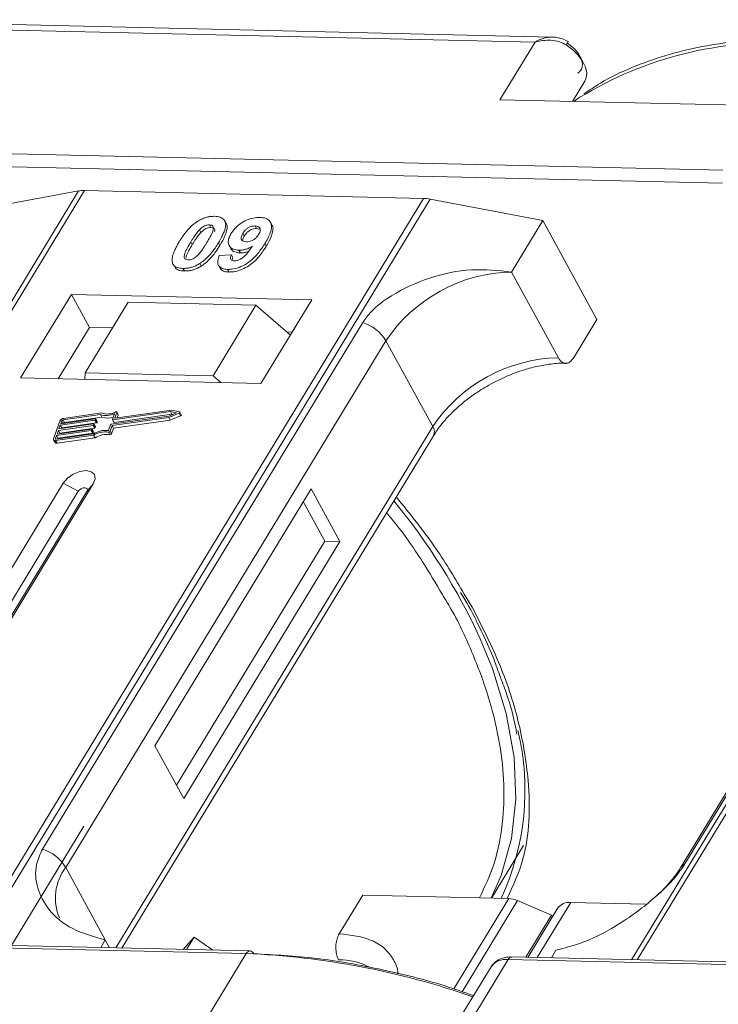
# Model space of a CAD drawing. Header units: millimetres. Extents: x 1675 to 3137, y 343 to 1376.
# Tile 51 of 84: x 2529 to 2562, y 1270 to 1317. Entities that reach past the tile are written whole.
import ezdxf

# ---------------------------------------------------------------- set-up
doc = ezdxf.new("R2010")
doc.units = ezdxf.units.MM

msp = doc.modelspace()

# ---------------------------------------------------------------- linework, layer by layer
at = {"color": 7, "linetype": 'Continuous', "lineweight": 15}
for p, q in [((2517.681, 1317.028), (2553.288, 1316.211)), ((2554.116, 1316.45), (2518.046, 1317.278)), ((2553.288, 1316.211), (2551.608, 1313.449)), ((2555.076, 1313.37), (2555.668, 1314.343)), ((2551.608, 1313.449), (2564.127, 1313.162)), ((2562.259, 1310.093), (2526.652, 1310.91)), ((2526.637, 1310.288), (2562.245, 1309.471)), ((2531.451, 1309.092), (2509.771, 1273.462)), ((2510.04, 1273.456), (2531.737, 1309.113)), ((2527.074, 1308.286), (2531.451, 1309.092)), ((2531.737, 1309.113), (2547.954, 1308.741)), ((2547.954, 1308.741), (2526.257, 1273.084)), ((2526.59, 1273.076), (2548.27, 1308.706)), ((2548.27, 1308.706), (2553.651, 1307.676)), ((2558.167, 1272.351), (2579.864, 1308.008)), ((2538.511, 1307.543), (2538.442, 1307.669)), ((2540.698, 1307.478), (2540.629, 1307.604)), ((2552.157, 1305.221), (2553.651, 1307.676)), ((2553.651, 1307.676), (2556.238, 1302.948)), ((2579.578, 1307.987), (2557.898, 1272.358)), ((2537.241, 1307.239), (2537.31, 1307.113)), ((2537.713, 1307.472), (2537.782, 1307.346)), ((2539.313, 1307.063), (2539.382, 1306.937)), ((2539.967, 1307.296), (2539.898, 1307.422)), ((2539.967, 1307.296), (2540.094, 1307.271)), ((2536.819, 1306.648), (2536.888, 1306.522)), ((2538.211, 1306.487), (2538.142, 1306.613)), ((2538.659, 1306.483), (2538.728, 1306.357)), ((2539.124, 1306.259), (2539.193, 1306.133)), ((2540.434, 1306.457), (2540.365, 1306.583)), ((2538.183, 1306.005), (2538.767, 1306.044)), ((2538.767, 1306.044), (2538.836, 1305.918)), ((2536.024, 1305.532), (2536.093, 1305.406)), ((2536.449, 1305.395), (2536.518, 1305.269)), ((2537.255, 1305.629), (2537.324, 1305.503)), ((2538.147, 1305.539), (2538.216, 1305.413)), ((2538.582, 1305.346), (2538.651, 1305.22)), ((2554.399, 1301.124), (2552.157, 1305.221)), ((2531.111, 1304.148), (2528.683, 1300.159)), ((2542.604, 1303.884), (2531.111, 1304.148)), ((2531.111, 1304.148), (2531.973, 1302.572)), ((2533.833, 1303.775), (2531.779, 1300.399)), ((2539.939, 1303.634), (2533.833, 1303.775)), ((2540.176, 1299.895), (2542.604, 1303.884)), ((2537.885, 1300.259), (2539.939, 1303.634)), ((2539.939, 1303.634), (2541.583, 1302.207)), ((2555.117, 1301.107), (2556.238, 1302.948)), ((2545.045, 1302.813), (2529.732, 1277.647)), ((2531.973, 1302.572), (2530.479, 1300.117)), ((2533.086, 1302.547), (2531.973, 1302.572)), ((2541.67, 1302.35), (2541.412, 1302.356)), ((2530.84, 1276.77), (2546.153, 1301.936)), ((2548.394, 1297.838), (2546.153, 1301.936)), ((2575.553, 1301.921), (2560.24, 1276.756)), ((2560.454, 1276.942), (2575.767, 1302.108)), ((2528.683, 1300.159), (2540.176, 1299.895)), ((2531.779, 1300.399), (2531.756, 1300.088)), ((2537.885, 1300.259), (2531.779, 1300.399)), ((2538.253, 1299.939), (2537.885, 1300.259)), ((2535.897, 1298.622), (2533.21, 1298.241)), ((2536.285, 1298.54), (2535.897, 1298.622)), ((2532.241, 1298.137), (2530.581, 1297.901)), ((2530.606, 1297.972), (2532.266, 1298.208)), ((2532.504, 1298.409), (2530.716, 1298.156)), ((2530.716, 1298.156), (2530.785, 1298.03)), ((2532.558, 1298.484), (2530.741, 1298.227)), ((2530.785, 1298.03), (2532.573, 1298.283)), ((2532.31, 1298.011), (2532.241, 1298.137)), ((2532.283, 1298.193), (2532.27, 1298.158)), ((2532.339, 1298.031), (2532.27, 1298.158)), ((2532.352, 1298.076), (2532.283, 1298.202)), ((2532.352, 1298.067), (2532.283, 1298.193)), ((2532.573, 1298.283), (2532.504, 1298.409)), ((2533.017, 1297.944), (2535.776, 1298.336)), ((2533.06, 1297.883), (2535.769, 1298.267)), ((2533.077, 1298.171), (2533.175, 1298.445)), ((2533.077, 1298.162), (2533.146, 1298.036)), ((2535.853, 1298.548), (2533.093, 1298.157)), ((2533.162, 1298.031), (2533.093, 1298.157)), ((2533.129, 1297.757), (2535.838, 1298.141)), ((2533.162, 1298.031), (2535.922, 1298.422)), ((2533.194, 1298.255), (2533.286, 1298.512)), ((2533.202, 1298.241), (2533.194, 1298.255)), ((2533.354, 1298.404), (2533.285, 1298.53)), ((2533.286, 1298.512), (2533.355, 1298.386)), ((2533.308, 1298.254), (2533.355, 1298.386)), ((2535.769, 1298.267), (2536.261, 1298.474)), ((2535.838, 1298.141), (2535.769, 1298.267)), ((2535.776, 1298.336), (2536.138, 1298.488)), ((2535.838, 1298.141), (2536.33, 1298.348)), ((2536.138, 1298.488), (2535.853, 1298.548)), ((2535.922, 1298.422), (2535.853, 1298.548)), ((2535.922, 1298.422), (2535.962, 1298.414)), ((2536.261, 1298.474), (2536.33, 1298.348)), ((2536.369, 1298.403), (2536.3, 1298.529)), ((2530.565, 1298.101), (2530.26, 1297.249)), ((2530.428, 1297.475), (2532.088, 1297.711)), ((2530.491, 1297.653), (2530.428, 1297.475)), ((2532.152, 1297.888), (2530.491, 1297.653)), ((2530.56, 1297.527), (2530.491, 1297.653)), ((2530.517, 1297.724), (2532.177, 1297.959)), ((2530.581, 1297.901), (2530.517, 1297.724)), ((2530.56, 1297.527), (2532.221, 1297.762)), ((2530.65, 1297.775), (2530.581, 1297.901)), ((2530.657, 1298.114), (2530.606, 1297.972)), ((2530.637, 1297.741), (2530.65, 1297.775)), ((2530.65, 1297.775), (2532.31, 1298.011)), ((2530.725, 1297.989), (2530.657, 1298.114)), ((2532.105, 1297.697), (2532.092, 1297.661)), ((2532.161, 1297.535), (2532.092, 1297.661)), ((2532.173, 1297.58), (2532.104, 1297.706)), ((2532.105, 1297.697), (2532.174, 1297.57)), ((2532.221, 1297.762), (2532.152, 1297.888)), ((2532.194, 1297.945), (2532.181, 1297.909)), ((2532.25, 1297.783), (2532.181, 1297.909)), ((2532.262, 1297.828), (2532.194, 1297.954)), ((2532.263, 1297.819), (2532.194, 1297.945)), ((2532.25, 1297.783), (2532.263, 1297.819)), ((2532.339, 1298.031), (2532.352, 1298.067)), ((2532.889, 1297.649), (2532.987, 1297.923)), ((2532.961, 1297.608), (2533.06, 1297.883)), ((2533.03, 1297.482), (2533.129, 1297.757)), ((2533.129, 1297.757), (2533.06, 1297.883)), ((2548.394, 1297.838), (2533.234, 1272.924)), ((2530.261, 1297.195), (2530.33, 1297.068)), ((2530.402, 1297.404), (2530.351, 1297.262)), ((2530.351, 1297.262), (2530.367, 1297.234)), ((2530.359, 1297.163), (2532.175, 1297.421)), ((2530.384, 1297.234), (2532.172, 1297.487)), ((2532.063, 1297.64), (2530.402, 1297.404)), ((2530.471, 1297.278), (2530.402, 1297.404)), ((2530.428, 1297.036), (2532.244, 1297.294)), ((2530.459, 1297.244), (2530.471, 1297.278)), ((2530.471, 1297.278), (2532.132, 1297.514)), ((2530.548, 1297.492), (2530.56, 1297.527)), ((2532.132, 1297.514), (2532.063, 1297.64)), ((2532.161, 1297.535), (2532.174, 1297.57)), ((2532.244, 1297.294), (2532.175, 1297.421)), ((2532.884, 1297.567), (2532.953, 1297.441)), ((2533.03, 1297.482), (2532.961, 1297.608)), ((2533.532, 1272.917), (2548.428, 1297.397)), ((2530.428, 1297.036), (2530.359, 1297.163)), ((2530.724, 1295.133), (2525.121, 1285.926)), ((2526.558, 1285.893), (2532.16, 1295.1)), ((2530.724, 1295.133), (2531.444, 1294.743)), ((2532.16, 1295.1), (2531.853, 1294.733)), ((2542.576, 1294.861), (2535.106, 1282.585)), ((2543.955, 1292.339), (2542.576, 1294.861)), ((2531.444, 1294.743), (2525.842, 1285.536)), ((2526.301, 1285.609), (2531.853, 1294.733)), ((2543.237, 1292.356), (2542.202, 1294.247)), ((2536.141, 1280.693), (2543.237, 1292.356)), ((2536.486, 1280.063), (2543.955, 1292.339)), ((2543.955, 1292.339), (2543.237, 1292.356)), ((2550.281, 1289.204), (2549.896, 1289.825)), ((2535.106, 1282.585), (2536.486, 1280.063)), ((2531.712, 1278.741), (2528.242, 1273.038)), ((2551.203, 1275.302), (2552.738, 1277.824)), ((2530.84, 1276.77), (2532.736, 1273.304)), ((2543.922, 1273.602), (2545.042, 1275.443)), ((2545.042, 1275.443), (2552.026, 1275.283)), ((2552.026, 1275.283), (2549.401, 1270.968)), ((2552.445, 1275.185), (2549.796, 1270.831)), ((2552.445, 1275.185), (2554.076, 1274.489)), ((2553.388, 1272.461), (2554.988, 1275.09)), ((2558.564, 1275.008), (2554.988, 1275.09)), ((2554.378, 1274.831), (2552.942, 1272.471)), ((2552.849, 1272.473), (2554.076, 1274.489)), ((2554.12, 1274.408), (2554.076, 1274.489)), ((2503.869, 1273.468), (2539.477, 1272.651)), ((2539.659, 1272.776), (2504.051, 1273.593)), ((2532.736, 1273.304), (2532.515, 1272.94)), ((2532.736, 1273.304), (2532.94, 1272.93)), ((2536.462, 1272.849), (2536.981, 1273.437)), ((2536.621, 1272.846), (2536.981, 1273.437)), ((2536.981, 1273.437), (2537.875, 1272.817)), ((2554.064, 1272.446), (2554.285, 1272.809)), ((2539.477, 1272.651), (2537.609, 1269.582)), ((2550.128, 1269.295), (2551.996, 1272.364)), ((2551.996, 1272.364), (2587.603, 1271.547)), ((2587.786, 1271.672), (2552.178, 1272.489)), ((2551.182, 1272.018), (2549.533, 1269.309))]:
    msp.add_line(p, q, dxfattribs=at)
at = {"color": 7, "linetype": 'Continuous', "lineweight": 15, "flags": 128}
for points in [[(2555.668, 1314.343), (2555.736, 1314.502), (2555.756, 1314.745), (2555.696, 1315.014), (2555.56, 1315.296), (2555.354, 1315.575), (2555.088, 1315.839), (2554.776, 1316.073)], [(2555.429, 1313.569), (2555.384, 1313.539), (2555.14, 1313.368)], [(2532.266, 1298.208), (2532.271, 1298.208), (2532.275, 1298.207), (2532.278, 1298.206), (2532.281, 1298.205), (2532.283, 1298.202), (2532.284, 1298.2), (2532.284, 1298.196), (2532.283, 1298.193)], [(2533.093, 1298.157), (2533.089, 1298.156), (2533.085, 1298.157), (2533.081, 1298.158), (2533.079, 1298.16), (2533.077, 1298.162), (2533.076, 1298.165), (2533.076, 1298.168), (2533.077, 1298.171)], [(2533.21, 1298.241), (2533.206, 1298.24), (2533.202, 1298.241), (2533.199, 1298.242), (2533.196, 1298.243), (2533.194, 1298.246), (2533.193, 1298.249), (2533.193, 1298.252), (2533.194, 1298.255)], [(2533.232, 1298.534), (2533.244, 1298.539), (2533.255, 1298.541), (2533.266, 1298.541), (2533.275, 1298.539), (2533.282, 1298.534), (2533.286, 1298.528), (2533.288, 1298.52), (2533.286, 1298.512)], [(2536.285, 1298.54), (2536.294, 1298.536), (2536.3, 1298.53), (2536.302, 1298.521), (2536.301, 1298.511), (2536.295, 1298.501), (2536.286, 1298.49), (2536.274, 1298.481), (2536.261, 1298.474)], [(2536.33, 1298.348), (2536.343, 1298.355), (2536.355, 1298.364), (2536.364, 1298.375), (2536.37, 1298.385), (2536.371, 1298.395), (2536.369, 1298.403)], [(2532.088, 1297.711), (2532.092, 1297.711), (2532.096, 1297.711), (2532.1, 1297.71), (2532.102, 1297.708), (2532.104, 1297.706), (2532.105, 1297.703), (2532.105, 1297.7), (2532.105, 1297.697)], [(2532.177, 1297.959), (2532.182, 1297.96), (2532.185, 1297.959), (2532.189, 1297.958), (2532.192, 1297.956), (2532.193, 1297.954), (2532.194, 1297.951), (2532.195, 1297.948), (2532.194, 1297.945)], [(2530.359, 1297.163), (2530.333, 1297.161), (2530.309, 1297.163), (2530.289, 1297.17), (2530.273, 1297.18), (2530.262, 1297.194), (2530.256, 1297.21), (2530.255, 1297.229), (2530.26, 1297.249)], [(2530.351, 1297.262), (2530.35, 1297.256), (2530.35, 1297.249), (2530.352, 1297.244), (2530.356, 1297.239), (2530.361, 1297.236), (2530.368, 1297.234), (2530.376, 1297.233), (2530.384, 1297.234)], [(2532.16, 1295.1), (2532.248, 1295.336), (2532.214, 1295.539), (2532.062, 1295.677), (2531.815, 1295.73), (2531.512, 1295.69), (2531.198, 1295.562), (2530.921, 1295.366), (2530.724, 1295.133)], [(2531.853, 1294.733), (2531.879, 1294.801), (2531.869, 1294.858), (2531.825, 1294.898), (2531.755, 1294.913), (2531.669, 1294.901), (2531.579, 1294.865), (2531.5, 1294.809), (2531.444, 1294.743)], [(2551.179, 1275.302), (2551.668, 1276.389), (2552.166, 1278.145), (2552.373, 1280.033), (2552.288, 1282.03), (2551.911, 1284.116), (2551.247, 1286.267), (2550.661, 1287.698)]]:
    msp.add_lwpolyline(points, dxfattribs=at)
at = {"color": 7, "linetype": 'Continuous', "lineweight": 15}
for centre, radius, start, end in [((2554.113, 1316.54), 0.81, 324.8839, 338.0058), ((2564.698, 1298.386), 17.788, 86.5445, 121.4052), ((2531.697, 1307.709), 1.404, 88.3644, 100.0749), ((2547.902, 1306.818), 1.923, 78.9596, 88.4511), ((2552.325, 1297.784), 7.439, 91.2925, 146.0732), ((2544.402, 1300.864), 2.052, 31.4947, 71.765), ((2554.567, 1293.686), 7.439, 91.2925, 146.0732), ((2530.771, 1298), 0.229, 97.4207, 153.8527), ((2530.725, 1298.08), 0.0762, 97.4207, 153.8527), ((2532.236, 1298.174), 0.0381, 277.4207, 333.8527), ((2532.794, 1299.269), 0.907, 251.2927, 294.8085), ((2532.84, 1299.253), 0.819, 249.8549, 298.6145), ((2532.854, 1299.086), 0.85, 250.6487, 287.8017), ((2533.335, 1298.394), 0.0214, 336.1246, 26.8104), ((2530.795, 1297.953), 0.0769, 97.5763, 152.4403), ((2532.058, 1297.678), 0.0381, 277.4207, 333.8527), ((2532.147, 1297.926), 0.0381, 277.4207, 333.8527), ((2532.775, 1296.481), 1.173, 84.4424, 120.9301), ((2532.216, 1297.8), 0.0381, 277.4207, 333.8527), ((2532.253, 1297.823), 0.011, 336.9348, 26.0002), ((2532.305, 1298.048), 0.0381, 277.4207, 333.8527), ((2532.342, 1298.071), 0.011, 336.9348, 26.0002), ((2533.022, 1297.906), 0.0381, 97.4207, 153.8527), ((2533.158, 1298.045), 0.0149, 216.6597, 287.1115), ((2548.053, 1297.591), 0.422, 332.7392, 35.9387), ((2532.127, 1297.552), 0.0381, 277.4207, 333.8527), ((2532.163, 1297.575), 0.011, 336.9348, 26.0002), ((2532.718, 1296.583), 0.998, 80.3986, 122.9491), ((2532.787, 1296.457), 0.998, 80.3986, 122.9491), ((2532.895, 1297.64), 0.0736, 261.7629, 334.647), ((2532.964, 1297.514), 0.0736, 261.7629, 334.647), ((2530.402, 1297.122), 0.0892, 216.6597, 287.1115), ((2523.024, 1274.989), 30.418, 24.6956, 39.3803), ((2540.536, 1280.446), 12.266, 335.1495, 13.5408), ((2529.09, 1275.698), 2.052, 31.4947, 71.765), ((2532.785, 1275.307), 2.434, 143.0587, 202.974), ((2560.652, 1276.499), 0.486, 114.0436, 148.1804), ((2551.976, 1274.13), 1.154, 66.0507, 87.522), ((2554.908, 1274.431), 0.664, 83.0653, 142.99), ((2539.676, 1272.555), 0.221, 94.3757, 154.3004), ((2539.635, 1272.561), 0.217, 22.384, 83.6695), ((2537.973, 1235.337), 37.344, 70.7099, 87.6924), ((2543.939, 1269.293), 3.065, 62.2208, 90.8537), ((2551.871, 1271.526), 0.847, 81.5639, 144.4913), ((2552.195, 1272.268), 0.221, 94.3757, 154.3004)]:
    msp.add_arc(centre, radius, start, end, dxfattribs=at)
for points, knots in [([(2553.288, 1316.211), (2553.415, 1316.278), (2553.667, 1316.412), (2553.941, 1316.438), (2554.078, 1316.45)], [0, 0, 0, 0, 0.5004556, 1, 1, 1, 1]), ([(2554.776, 1316.073), (2554.672, 1316.128), (2554.442, 1316.249), (2553.92, 1316.333), (2553.536, 1316.259), (2553.288, 1316.211)], [0, 0, 0, 0, 0.227063, 0.501587, 1, 1, 1, 1]), ([(2554.864, 1316.236), (2554.716, 1316.31), (2554.477, 1316.428), (2554.215, 1316.444), (2554.117, 1316.45)], [0, 0, 0, 0, 0.623477, 1, 1, 1, 1]), ([(2566.062, 1316.375), (2565.721, 1316.383), (2564.707, 1316.407), (2563.103, 1316.286), (2561.26, 1316.019), (2559.517, 1315.593), (2557.892, 1315.007), (2556.578, 1314.389), (2555.876, 1313.906), (2555.616, 1313.727)], [0, 0, 0, 0, 0.082192, 0.244094, 0.406946, 0.570776, 0.735755, 0.902211, 1, 1, 1, 1]), ([(2555.326, 1314.725), (2555.38, 1314.769), (2555.49, 1314.857), (2555.555, 1315.057), (2555.544, 1315.29), (2555.467, 1315.457), (2555.429, 1315.54)], [0, 0, 0, 0, 0.245513, 0.5, 0.754487, 1, 1, 1, 1]), ([(2536.267, 1306.661), (2536.318, 1306.743), (2536.435, 1306.929), (2536.684, 1307.252), (2536.943, 1307.509), (2537.134, 1307.634), (2537.155, 1307.647)], [0, 0, 0, 0, 0.2367308, 0.5375555, 0.9496679, 1, 1, 1, 1]), ([(2537.155, 1307.647), (2537.206, 1307.677), (2537.309, 1307.738), (2537.473, 1307.807), (2537.639, 1307.854), (2537.775, 1307.875), (2537.882, 1307.882), (2537.935, 1307.882), (2537.962, 1307.882)], [0, 0, 0, 0, 0.193776, 0.3936, 0.587864, 0.788908, 0.894169, 1, 1, 1, 1]), ([(2537.962, 1307.882), (2538.055, 1307.873), (2538.243, 1307.856), (2538.422, 1307.728), (2538.507, 1307.544), (2538.464, 1307.171), (2538.279, 1306.85), (2538.142, 1306.613)], [0, 0, 0, 0, 0.147566, 0.296688, 0.431278, 0.580404, 1, 1, 1, 1]), ([(2538.211, 1306.487), (2538.259, 1306.569), (2538.41, 1306.824), (2538.554, 1307.162), (2538.577, 1307.439), (2538.515, 1307.515), (2538.499, 1307.536)], [0, 0, 0, 0, 0.220552, 0.687786, 0.91457, 1, 1, 1, 1]), ([(2538.745, 1307.052), (2538.801, 1307.134), (2538.913, 1307.3), (2539.175, 1307.53), (2539.487, 1307.707), (2539.826, 1307.82), (2540.03, 1307.828), (2540.136, 1307.832)], [0, 0, 0, 0, 0.197927, 0.397728, 0.597413, 0.790584, 1, 1, 1, 1]), ([(2540.136, 1307.832), (2540.23, 1307.823), (2540.417, 1307.806), (2540.6, 1307.675), (2540.695, 1307.483), (2540.668, 1307.151), (2540.517, 1306.837), (2540.387, 1306.62), (2540.365, 1306.583)], [0, 0, 0, 0, 0.148288, 0.297745, 0.443713, 0.607791, 0.934708, 1, 1, 1, 1]), ([(2536.819, 1306.648), (2536.844, 1306.689), (2536.895, 1306.771), (2536.967, 1306.882), (2537.034, 1306.98), (2537.097, 1307.067), (2537.163, 1307.154), (2537.215, 1307.211), (2537.241, 1307.239)], [0, 0, 0, 0, 0.205942, 0.411959, 0.558149, 0.704502, 0.851801, 1, 1, 1, 1]), ([(2536.888, 1306.522), (2536.913, 1306.563), (2536.964, 1306.645), (2537.035, 1306.756), (2537.103, 1306.854), (2537.166, 1306.941), (2537.232, 1307.028), (2537.284, 1307.084), (2537.31, 1307.113)], [0, 0, 0, 0, 0.205942, 0.411959, 0.558149, 0.704502, 0.851801, 1, 1, 1, 1]), ([(2537.241, 1307.239), (2537.284, 1307.281), (2537.353, 1307.349), (2537.478, 1307.425), (2537.591, 1307.463), (2537.669, 1307.472), (2537.708, 1307.472), (2537.713, 1307.472)], [0, 0, 0, 0, 0.334804, 0.542561, 0.750382, 0.970721, 1, 1, 1, 1]), ([(2537.31, 1307.113), (2537.353, 1307.155), (2537.422, 1307.223), (2537.547, 1307.298), (2537.66, 1307.337), (2537.738, 1307.346), (2537.777, 1307.346), (2537.782, 1307.346)], [0, 0, 0, 0, 0.334804, 0.542561, 0.750382, 0.970721, 1, 1, 1, 1]), ([(2537.713, 1307.472), (2537.752, 1307.468), (2537.821, 1307.46), (2537.887, 1307.411), (2537.913, 1307.319), (2537.88, 1307.149), (2537.758, 1306.907), (2537.648, 1306.723), (2537.593, 1306.63)], [0, 0, 0, 0, 0.1046136, 0.1888141, 0.2735119, 0.444127, 0.7194809, 1, 1, 1, 1]), ([(2537.782, 1307.346), (2537.821, 1307.342), (2537.891, 1307.334), (2537.956, 1307.285), (2537.979, 1307.217), (2537.967, 1307.164), (2537.961, 1307.137)], [0, 0, 0, 0, 0.293658, 0.530016, 0.767769, 1, 1, 1, 1]), ([(2539.466, 1306.666), (2539.42, 1306.671), (2539.334, 1306.68), (2539.251, 1306.74), (2539.22, 1306.822), (2539.241, 1306.934), (2539.286, 1307.015), (2539.313, 1307.063)], [0, 0, 0, 0, 0.213937, 0.398075, 0.583091, 0.751666, 1, 1, 1, 1]), ([(2539.313, 1307.063), (2539.348, 1307.116), (2539.404, 1307.201), (2539.525, 1307.31), (2539.643, 1307.374), (2539.774, 1307.417), (2539.853, 1307.42), (2539.898, 1307.422)], [0, 0, 0, 0, 0.29132, 0.465539, 0.641632, 0.798664, 1, 1, 1, 1]), ([(2539.382, 1306.937), (2539.417, 1306.99), (2539.473, 1307.075), (2539.594, 1307.184), (2539.712, 1307.248), (2539.843, 1307.291), (2539.922, 1307.294), (2539.967, 1307.296)], [0, 0, 0, 0, 0.29132, 0.465539, 0.641632, 0.798664, 1, 1, 1, 1]), ([(2539.898, 1307.422), (2539.944, 1307.417), (2540.037, 1307.406), (2540.119, 1307.331), (2540.152, 1307.232), (2540.125, 1307.119), (2540.084, 1307.045), (2540.065, 1307.011)], [0, 0, 0, 0, 0.207955, 0.420406, 0.62732, 0.827707, 1, 1, 1, 1]), ([(2540.434, 1306.457), (2540.482, 1306.539), (2540.627, 1306.786), (2540.755, 1307.12), (2540.763, 1307.384), (2540.7, 1307.456), (2540.687, 1307.471)], [0, 0, 0, 0, 0.227122, 0.68486, 0.934898, 1, 1, 1, 1]), ([(2535.945, 1305.662), (2535.937, 1305.696), (2535.921, 1305.765), (2535.932, 1305.912), (2535.982, 1306.102), (2536.072, 1306.31), (2536.169, 1306.497), (2536.234, 1306.606), (2536.267, 1306.661)], [0, 0, 0, 0, 0.118441, 0.239346, 0.459593, 0.684925, 0.84224, 1, 1, 1, 1]), ([(2536.698, 1305.804), (2536.652, 1305.81), (2536.577, 1305.82), (2536.518, 1305.876), (2536.5, 1305.972), (2536.536, 1306.142), (2536.661, 1306.382), (2536.766, 1306.559), (2536.819, 1306.648)], [0, 0, 0, 0, 0.12537, 0.20229, 0.279179, 0.464758, 0.730582, 1, 1, 1, 1]), ([(2537.593, 1306.63), (2537.567, 1306.589), (2537.517, 1306.508), (2537.445, 1306.397), (2537.378, 1306.298), (2537.314, 1306.21), (2537.248, 1306.123), (2537.196, 1306.066), (2537.17, 1306.038)], [0, 0, 0, 0, 0.20527, 0.410616, 0.55715, 0.703844, 0.851471, 1, 1, 1, 1]), ([(2538.142, 1306.613), (2538.091, 1306.531), (2537.974, 1306.345), (2537.729, 1306.028), (2537.473, 1305.772), (2537.283, 1305.647), (2537.255, 1305.629)], [0, 0, 0, 0, 0.237281, 0.538591, 0.932677, 1, 1, 1, 1]), ([(2539.124, 1306.259), (2539.031, 1306.269), (2538.845, 1306.289), (2538.674, 1306.427), (2538.596, 1306.619), (2538.629, 1306.839), (2538.71, 1306.988), (2538.745, 1307.052)], [0, 0, 0, 0, 0.210189, 0.421773, 0.623603, 0.837034, 1, 1, 1, 1]), ([(2539.299, 1306.716), (2539.302, 1306.741), (2539.309, 1306.812), (2539.354, 1306.889), (2539.382, 1306.937)], [0, 0, 0, 0, 0.366323, 1, 1, 1, 1]), ([(2540.065, 1307.011), (2540.032, 1306.962), (2539.977, 1306.88), (2539.852, 1306.778), (2539.724, 1306.713), (2539.589, 1306.67), (2539.507, 1306.667), (2539.466, 1306.666)], [0, 0, 0, 0, 0.267394, 0.447214, 0.627122, 0.813065, 1, 1, 1, 1]), ([(2536.591, 1305.89), (2536.595, 1305.923), (2536.609, 1306.039), (2536.734, 1306.256), (2536.836, 1306.433), (2536.888, 1306.522)], [0, 0, 0, 0, 0.166989, 0.580698, 1, 1, 1, 1]), ([(2537.324, 1305.503), (2537.373, 1305.536), (2537.471, 1305.602), (2537.634, 1305.741), (2537.806, 1305.919), (2537.967, 1306.12), (2538.101, 1306.31), (2538.174, 1306.428), (2538.211, 1306.487)], [0, 0, 0, 0, 0.118595, 0.239509, 0.447458, 0.659935, 0.829685, 1, 1, 1, 1]), ([(2540.365, 1306.583), (2540.313, 1306.502), (2540.157, 1306.255), (2539.885, 1305.916), (2539.495, 1305.608), (2539.133, 1305.428), (2538.816, 1305.35), (2538.644, 1305.347), (2538.582, 1305.346)], [0, 0, 0, 0, 0.142337, 0.429127, 0.589943, 0.751205, 0.909895, 1, 1, 1, 1]), ([(2538.651, 1305.22), (2538.751, 1305.224), (2538.953, 1305.231), (2539.288, 1305.341), (2539.618, 1305.519), (2539.996, 1305.833), (2540.249, 1306.162), (2540.397, 1306.397), (2540.434, 1306.457)], [0, 0, 0, 0, 0.14324, 0.28761, 0.430449, 0.591135, 0.89544, 1, 1, 1, 1]), ([(2538.739, 1306.364), (2538.752, 1306.334), (2538.795, 1306.239), (2538.956, 1306.154), (2539.123, 1306.139), (2539.193, 1306.133)], [0, 0, 0, 0, 0.20752, 0.66568, 1, 1, 1, 1]), ([(2538.902, 1305.754), (2538.942, 1305.756), (2539.024, 1305.761), (2539.17, 1305.819), (2539.335, 1305.921), (2539.549, 1306.141), (2539.679, 1306.326), (2539.768, 1306.453)], [0, 0, 0, 0, 0.112015, 0.224355, 0.367768, 0.565827, 1, 1, 1, 1]), ([(2539.768, 1306.453), (2539.717, 1306.424), (2539.613, 1306.365), (2539.474, 1306.312), (2539.364, 1306.283), (2539.282, 1306.267), (2539.202, 1306.26), (2539.15, 1306.259), (2539.124, 1306.259)], [0, 0, 0, 0, 0.243491, 0.496266, 0.61821, 0.741704, 0.870158, 1, 1, 1, 1]), ([(2539.193, 1306.133), (2539.242, 1306.134), (2539.343, 1306.136), (2539.476, 1306.166), (2539.553, 1306.193), (2539.575, 1306.2)], [0, 0, 0, 0, 0.409454, 0.83528, 1, 1, 1, 1]), ([(2536.449, 1305.395), (2536.402, 1305.397), (2536.307, 1305.402), (2536.181, 1305.433), (2536.073, 1305.483), (2536.006, 1305.546), (2535.966, 1305.608), (2535.952, 1305.644), (2535.945, 1305.662)], [0, 0, 0, 0, 0.192635, 0.388697, 0.582015, 0.783044, 0.890959, 1, 1, 1, 1]), ([(2537.17, 1306.038), (2537.127, 1305.996), (2537.058, 1305.928), (2536.934, 1305.853), (2536.822, 1305.814), (2536.744, 1305.805), (2536.704, 1305.804), (2536.698, 1305.804)], [0, 0, 0, 0, 0.333678, 0.540413, 0.747264, 0.961209, 1, 1, 1, 1]), ([(2538.582, 1305.346), (2538.488, 1305.355), (2538.319, 1305.372), (2538.162, 1305.488), (2538.092, 1305.664), (2538.121, 1305.849), (2538.17, 1305.972), (2538.183, 1306.005)], [0, 0, 0, 0, 0.242788, 0.438865, 0.634801, 0.900936, 1, 1, 1, 1]), ([(2538.767, 1306.044), (2538.747, 1305.995), (2538.716, 1305.919), (2538.727, 1305.829), (2538.773, 1305.78), (2538.837, 1305.758), (2538.884, 1305.755), (2538.902, 1305.754)], [0, 0, 0, 0, 0.344714, 0.529059, 0.714209, 0.892196, 1, 1, 1, 1]), ([(2538.797, 1305.777), (2538.799, 1305.802), (2538.803, 1305.848), (2538.826, 1305.897), (2538.836, 1305.918)], [0, 0, 0, 0, 0.569737, 1, 1, 1, 1]), ([(2536.096, 1305.408), (2536.109, 1305.395), (2536.144, 1305.355), (2536.235, 1305.312), (2536.341, 1305.284), (2536.438, 1305.272), (2536.491, 1305.27), (2536.518, 1305.269)], [0, 0, 0, 0, 0.1439251, 0.4158521, 0.6974827, 0.848301, 1, 1, 1, 1]), ([(2537.255, 1305.629), (2537.205, 1305.599), (2537.102, 1305.538), (2536.938, 1305.47), (2536.771, 1305.422), (2536.635, 1305.402), (2536.528, 1305.395), (2536.475, 1305.395), (2536.449, 1305.395)], [0, 0, 0, 0, 0.193769, 0.393564, 0.587886, 0.789131, 0.894283, 1, 1, 1, 1]), ([(2536.518, 1305.269), (2536.567, 1305.269), (2536.665, 1305.27), (2536.823, 1305.293), (2536.989, 1305.338), (2537.13, 1305.395), (2537.242, 1305.453), (2537.297, 1305.486), (2537.324, 1305.503)], [0, 0, 0, 0, 0.193594, 0.390501, 0.584817, 0.78683, 0.892868, 1, 1, 1, 1]), ([(2538.22, 1305.415), (2538.256, 1305.368), (2538.325, 1305.275), (2538.498, 1305.228), (2538.612, 1305.222), (2538.651, 1305.22)], [0, 0, 0, 0, 0.4158523, 0.8021376, 1, 1, 1, 1]), ([(2552.157, 1305.221), (2551.527, 1305.289), (2550.265, 1305.426), (2548.219, 1305.002), (2546.585, 1304.252), (2545.523, 1303.466), (2545.174, 1302.99), (2545.045, 1302.813)], [0, 0, 0, 0, 0.249096, 0.498243, 0.745205, 0.90541, 1, 1, 1, 1]), ([(2555.117, 1301.107), (2555.072, 1301.045), (2554.98, 1300.921), (2554.809, 1300.846), (2554.637, 1300.867), (2554.495, 1300.97), (2554.426, 1301.08), (2554.399, 1301.124)], [0, 0, 0, 0, 0.2146939, 0.4293877, 0.6440816, 0.8587754, 1, 1, 1, 1]), ([(2551.182, 1299.873), (2551.533, 1300.048), (2552.025, 1300.295), (2552.763, 1300.554), (2553.377, 1300.724), (2554.059, 1300.833), (2554.526, 1300.875), (2554.735, 1300.856), (2554.749, 1300.855)], [0, 0, 0, 0, 0.288391, 0.40474, 0.594322, 0.785544, 0.984773, 1, 1, 1, 1]), ([(2548.444, 1297.399), (2548.492, 1297.485), (2548.663, 1297.784), (2549.07, 1298.263), (2549.597, 1298.776), (2550.152, 1299.225), (2550.679, 1299.587), (2551.048, 1299.796), (2551.182, 1299.873)], [0, 0, 0, 0, 0.097286, 0.340622, 0.525469, 0.686972, 0.885597, 1, 1, 1, 1]), ([(2549.896, 1289.825), (2549.469, 1290.555), (2548.552, 1292.12), (2547.311, 1293.654), (2546.649, 1294.473)], [0, 0, 0, 0, 0.466038, 1, 1, 1, 1]), ([(2546.188, 1293.716), (2546.259, 1293.632), (2546.905, 1292.866), (2547.822, 1291.556), (2548.544, 1290.332), (2548.853, 1289.809)], [0, 0, 0, 0, 0.06598, 0.600586, 1, 1, 1, 1]), ([(2548.853, 1289.809), (2548.971, 1289.617), (2549.53, 1288.71), (2550.279, 1287.089), (2551.081, 1284.973), (2551.584, 1282.924), (2551.823, 1280.959), (2551.776, 1278.93), (2551.434, 1277.005), (2550.873, 1275.833), (2550.625, 1275.315)], [0, 0, 0, 0, 0.035913, 0.169774, 0.303613, 0.437474, 0.568525, 0.699596, 0.867234, 1, 1, 1, 1]), ([(2549.727, 1289.904), (2549.991, 1289.462), (2550.281, 1288.975), (2550.502, 1288.493), (2550.523, 1288.449)], [0, 0, 0, 0, 0.909028, 1, 1, 1, 1]), ([(2551.951, 1275.285), (2552.236, 1275.901), (2553.008, 1277.575), (2553.084, 1280.46), (2552.589, 1283.592), (2551.707, 1286.379), (2550.754, 1288.266), (2550.281, 1289.204)], [0, 0, 0, 0, 0.16364, 0.444056, 0.631093, 0.816546, 1, 1, 1, 1]), ([(2550.523, 1288.449), (2550.787, 1287.911), (2551.198, 1287.077), (2551.486, 1286.259), (2551.589, 1285.968)], [0, 0, 0, 0, 0.643751, 1, 1, 1, 1]), ([(2551.589, 1285.968), (2551.696, 1285.686), (2552.023, 1284.825), (2552.29, 1283.878), (2552.394, 1283.234), (2552.41, 1283.138)], [0, 0, 0, 0, 0.293468, 0.894473, 1, 1, 1, 1]), ([(2529.732, 1277.647), (2529.62, 1277.401), (2529.336, 1276.771), (2529.445, 1275.754), (2530.002, 1274.679), (2531.093, 1273.76), (2532.19, 1273.455), (2532.736, 1273.304)], [0, 0, 0, 0, 0.125713, 0.321276, 0.524466, 0.763484, 1, 1, 1, 1]), ([(2554.285, 1272.809), (2554.804, 1272.946), (2555.84, 1273.22), (2557.588, 1274.19), (2559.025, 1275.3), (2559.99, 1276.265), (2560.329, 1276.759), (2560.454, 1276.942)], [0, 0, 0, 0, 0.249096, 0.498243, 0.745205, 0.90541, 1, 1, 1, 1]), ([(2560.238, 1276.755), (2560.234, 1276.749), (2560.141, 1276.565), (2559.826, 1276.163), (2559.425, 1275.704), (2559.132, 1275.449), (2559.053, 1275.381)], [0, 0, 0, 0, 0.014876, 0.423831, 0.846052, 1, 1, 1, 1]), ([(2543.922, 1273.602), (2543.883, 1273.526), (2543.807, 1273.374), (2543.755, 1273.081), (2543.758, 1272.782), (2543.81, 1272.532), (2543.869, 1272.407), (2543.893, 1272.358)], [0, 0, 0, 0, 0.2146939, 0.4293877, 0.6440816, 0.8587754, 1, 1, 1, 1]), ([(2546.73, 1271.68), (2546.73, 1271.688), (2546.732, 1271.944), (2546.532, 1272.372), (2546.119, 1272.911), (2545.328, 1273.432), (2544.476, 1273.535), (2543.922, 1273.602)], [0, 0, 0, 0, 0.0071968, 0.214106, 0.4210151, 0.6236246, 1, 1, 1, 1]), ([(2550.344, 1270.641), (2550.016, 1270.758), (2548.555, 1271.276), (2546.013, 1271.908), (2542.806, 1272.488), (2540.816, 1272.592), (2539.836, 1272.643)], [0, 0, 0, 0, 0.090349, 0.402271, 0.705699, 1, 1, 1, 1]), ([(2552.18, 1272.481), (2552.147, 1272.484), (2551.984, 1272.5), (2551.708, 1272.437), (2551.387, 1272.292), (2551.261, 1272.107), (2551.206, 1272.027)], [0, 0, 0, 0, 0.08143, 0.401293, 0.739704, 1, 1, 1, 1])]:
    msp.add_open_spline(points, degree=3, knots=knots, dxfattribs=at)
msp.add_open_spline([(2554.81, 1316.176), (2554.94, 1316.081), (2555.201, 1315.889), (2555.353, 1315.656), (2555.429, 1315.54)], degree=3, dxfattribs=at)

doc.saveas('drawing.dxf')
